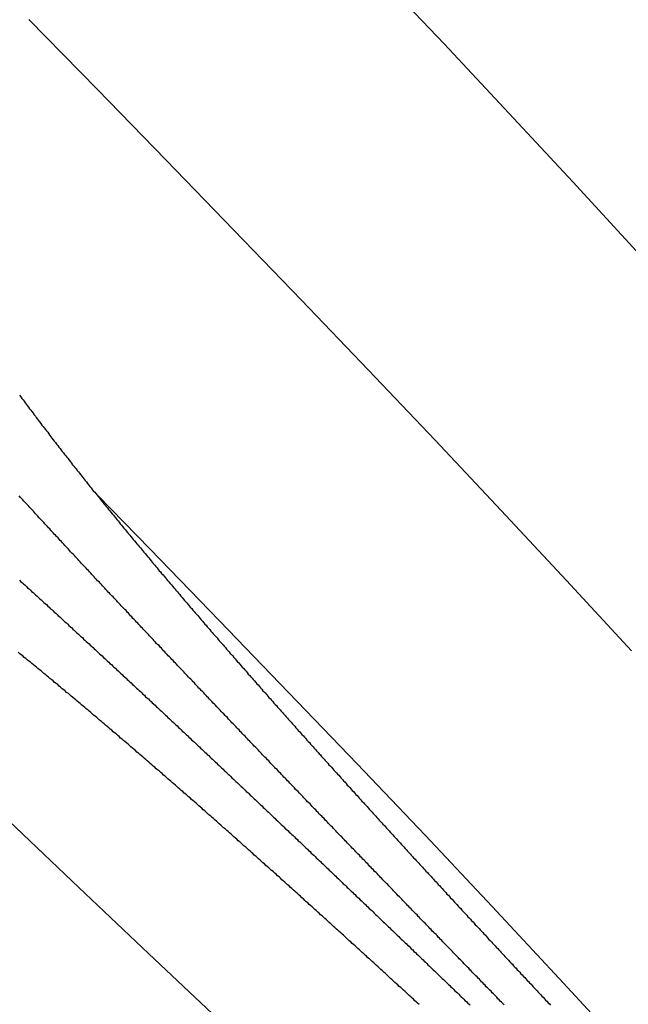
# Model space of a CAD drawing. Extents: x 2 to 87, y -108 to 11.
# Tile 45 of 210: x 22.424 to 22.636, y -78.601 to -78.258. Entities that reach past the tile are written whole.
import ezdxf

# ---------------------------------------------------------------- set-up
doc = ezdxf.new("R2010")
doc.units = 0
doc.header["$MEASUREMENT"] = 0
doc.layers.add('12', color=7, linetype='CONTINUOUS')

msp = doc.modelspace()

# ---------------------------------------------------------------- linework, layer by layer
at = {"layer": '12', "color": 62, "linetype": 'Continuous'}
for p, q in [((22.5721, -78.2665), (22.5493, -78.2425)), ((22.4513, -78.2824), (22.4274, -78.258)), ((22.5947, -78.2906), (22.5721, -78.2665)), ((22.4752, -78.3069), (22.4513, -78.2824)), ((22.617, -78.3146), (22.5947, -78.2906)), ((22.4989, -78.3314), (22.4752, -78.3069)), ((22.6392, -78.3387), (22.617, -78.3146)), ((22.5224, -78.3558), (22.4989, -78.3314)), ((22.5458, -78.3803), (22.5224, -78.3558)), ((22.569, -78.4047), (22.5458, -78.3803)), ((22.592, -78.4292), (22.569, -78.4047)), ((22.4697, -78.4427), (22.4515, -78.424)), ((22.6148, -78.4536), (22.592, -78.4292)), ((22.4939, -78.4676), (22.4697, -78.4427)), ((22.6374, -78.4781), (22.6148, -78.4536)), ((22.5179, -78.4926), (22.4939, -78.4676)), ((22.5418, -78.5175), (22.5179, -78.4926)), ((22.5655, -78.5424), (22.5418, -78.5175)), ((22.4205, -78.5374), (22.4448, -78.5606)), ((22.5889, -78.5673), (22.5655, -78.5424)), ((22.4448, -78.5606), (22.4691, -78.5836)), ((22.6122, -78.5923), (22.5889, -78.5673)), ((22.4691, -78.5836), (22.4934, -78.6065)), ((22.6352, -78.6172), (22.6122, -78.5923))]:
    msp.add_line(p, q, dxfattribs=at)
for points in [[(22.4242, -78.389), (22.4246, -78.3895), (22.425, -78.3901), (22.4254, -78.3906), (22.4258, -78.3911), (22.4262, -78.3916), (22.4265, -78.3921), (22.4269, -78.3926), (22.4273, -78.3932), (22.4277, -78.3937), (22.4281, -78.3942), (22.4285, -78.3947), (22.4289, -78.3952), (22.4293, -78.3958), (22.4297, -78.3963), (22.43, -78.3968), (22.4304, -78.3973), (22.4308, -78.3978), (22.4312, -78.3983), (22.4316, -78.3989), (22.432, -78.3994), (22.4324, -78.3999), (22.4328, -78.4004), (22.4332, -78.4009), (22.4336, -78.4014), (22.434, -78.4019), (22.4344, -78.4025), (22.4348, -78.403), (22.4351, -78.4035), (22.4355, -78.404), (22.4359, -78.4045), (22.4363, -78.405), (22.4367, -78.4055), (22.4371, -78.406), (22.4375, -78.4065), (22.4379, -78.4071), (22.4383, -78.4076), (22.4387, -78.4081), (22.4391, -78.4086), (22.4395, -78.4091), (22.4399, -78.4096), (22.4403, -78.4101), (22.4407, -78.4106), (22.4411, -78.4111), (22.4415, -78.4116), (22.4419, -78.4122), (22.4423, -78.4127), (22.4427, -78.4132), (22.4431, -78.4137), (22.4435, -78.4142), (22.4439, -78.4147), (22.4443, -78.4152), (22.4447, -78.4157), (22.4451, -78.4162), (22.4455, -78.4167), (22.4459, -78.4172), (22.4463, -78.4177), (22.4467, -78.4182), (22.4471, -78.4187), (22.4475, -78.4192), (22.4479, -78.4198), (22.4483, -78.4203), (22.4487, -78.4208), (22.4491, -78.4213), (22.4495, -78.4218), (22.4499, -78.4223), (22.4504, -78.4228), (22.4508, -78.4233), (22.4512, -78.4238), (22.4516, -78.4243), (22.452, -78.4248), (22.4524, -78.4253), (22.4528, -78.4258), (22.4532, -78.4263), (22.4536, -78.4268), (22.454, -78.4273), (22.4544, -78.4278), (22.4548, -78.4283), (22.4552, -78.4288), (22.4556, -78.4293), (22.456, -78.4298), (22.4565, -78.4303)], [(22.449, -78.451), (22.4486, -78.4506), (22.4482, -78.4501), (22.4478, -78.4497), (22.4474, -78.4493), (22.4469, -78.4488), (22.4465, -78.4484), (22.4461, -78.448), (22.4457, -78.4475), (22.4453, -78.4471), (22.4449, -78.4466), (22.4445, -78.4462), (22.4441, -78.4458), (22.4437, -78.4453), (22.4433, -78.4449), (22.4429, -78.4444), (22.4424, -78.444), (22.442, -78.4436), (22.4416, -78.4431), (22.4412, -78.4427), (22.4408, -78.4422), (22.4404, -78.4418), (22.44, -78.4414), (22.4396, -78.4409), (22.4392, -78.4405), (22.4388, -78.44), (22.4384, -78.4396), (22.438, -78.4392), (22.4376, -78.4387), (22.4371, -78.4383), (22.4367, -78.4378), (22.4363, -78.4374), (22.4359, -78.437), (22.4355, -78.4365), (22.4351, -78.4361), (22.4347, -78.4356), (22.4343, -78.4352), (22.4339, -78.4348), (22.4335, -78.4343), (22.4331, -78.4339), (22.4327, -78.4334), (22.4323, -78.433), (22.4318, -78.4325), (22.4314, -78.4321), (22.431, -78.4317), (22.4306, -78.4312), (22.4302, -78.4308), (22.4298, -78.4303), (22.4294, -78.4299), (22.429, -78.4294), (22.4286, -78.429), (22.4282, -78.4286), (22.4278, -78.4281), (22.4274, -78.4277), (22.427, -78.4272), (22.4266, -78.4268), (22.4262, -78.4264), (22.4257, -78.4259), (22.4253, -78.4255), (22.4249, -78.425), (22.4245, -78.4246), (22.4241, -78.4241)], [(22.4565, -78.4303), (22.4569, -78.4308), (22.4573, -78.4313), (22.4577, -78.4318), (22.4581, -78.4323), (22.4585, -78.4328), (22.4589, -78.4333), (22.4593, -78.4338), (22.4597, -78.4343), (22.4601, -78.4348), (22.4605, -78.4353), (22.461, -78.4358), (22.4614, -78.4363), (22.4618, -78.4368), (22.4622, -78.4373), (22.4626, -78.4378), (22.463, -78.4383), (22.4634, -78.4388), (22.4638, -78.4393), (22.4642, -78.4398), (22.4647, -78.4403), (22.4651, -78.4408), (22.4655, -78.4413), (22.4659, -78.4417), (22.4663, -78.4422), (22.4667, -78.4427), (22.4671, -78.4432), (22.4675, -78.4437), (22.468, -78.4442), (22.4684, -78.4447), (22.4688, -78.4452), (22.4692, -78.4457), (22.4696, -78.4462), (22.47, -78.4467), (22.4704, -78.4472), (22.4708, -78.4477), (22.4713, -78.4482), (22.4717, -78.4487), (22.4721, -78.4492), (22.4725, -78.4497), (22.4729, -78.4502), (22.4733, -78.4506), (22.4737, -78.4511), (22.4742, -78.4516), (22.4746, -78.4521), (22.475, -78.4526), (22.4754, -78.4531), (22.4758, -78.4536), (22.4762, -78.4541), (22.4767, -78.4546), (22.4771, -78.4551), (22.4775, -78.4556), (22.4779, -78.4561), (22.4783, -78.4565), (22.4787, -78.457), (22.4792, -78.4575), (22.4796, -78.458), (22.48, -78.4585), (22.4804, -78.459), (22.4808, -78.4595), (22.4812, -78.46), (22.4817, -78.4605), (22.4821, -78.461), (22.4825, -78.4614), (22.4829, -78.4619), (22.4833, -78.4624), (22.4837, -78.4629), (22.4842, -78.4634), (22.4846, -78.4639), (22.485, -78.4644), (22.4854, -78.4649), (22.4858, -78.4653), (22.4863, -78.4658), (22.4867, -78.4663), (22.4871, -78.4668), (22.4875, -78.4673), (22.4879, -78.4678), (22.4884, -78.4683), (22.4888, -78.4688), (22.4892, -78.4692), (22.4896, -78.4697), (22.49, -78.4702), (22.4905, -78.4707), (22.4909, -78.4712), (22.4913, -78.4717), (22.4917, -78.4722), (22.4921, -78.4726), (22.4926, -78.4731), (22.493, -78.4736), (22.4934, -78.4741), (22.4938, -78.4746), (22.4942, -78.4751), (22.4947, -78.4756), (22.4951, -78.476), (22.4955, -78.4765), (22.4959, -78.477), (22.4963, -78.4775), (22.4968, -78.478), (22.4972, -78.4785), (22.4976, -78.479), (22.498, -78.4794)], [(22.4242, -78.4535), (22.4247, -78.454), (22.4252, -78.4544), (22.4256, -78.4548), (22.4261, -78.4552), (22.4266, -78.4557), (22.427, -78.4561), (22.4275, -78.4565), (22.428, -78.4569), (22.4284, -78.4574), (22.4289, -78.4578), (22.4294, -78.4582), (22.4298, -78.4586), (22.4303, -78.4591), (22.4308, -78.4595), (22.4312, -78.4599), (22.4317, -78.4603), (22.4322, -78.4608), (22.4326, -78.4612), (22.4331, -78.4616), (22.4336, -78.462), (22.434, -78.4625), (22.4345, -78.4629), (22.4349, -78.4633), (22.4354, -78.4637), (22.4359, -78.4642), (22.4363, -78.4646), (22.4368, -78.465), (22.4373, -78.4654), (22.4377, -78.4659), (22.4382, -78.4663), (22.4387, -78.4667), (22.4391, -78.4671), (22.4396, -78.4676), (22.44, -78.468), (22.4405, -78.4684), (22.441, -78.4688), (22.4414, -78.4693), (22.4419, -78.4697), (22.4424, -78.4701), (22.4428, -78.4706), (22.4433, -78.471), (22.4437, -78.4714), (22.4442, -78.4718), (22.4447, -78.4723), (22.4451, -78.4727), (22.4456, -78.4731), (22.4461, -78.4735), (22.4465, -78.474), (22.447, -78.4744), (22.4474, -78.4748), (22.4479, -78.4752), (22.4484, -78.4757), (22.4488, -78.4761), (22.4493, -78.4765), (22.4498, -78.477), (22.4502, -78.4774), (22.4507, -78.4778), (22.4511, -78.4782), (22.4516, -78.4787), (22.4521, -78.4791), (22.4525, -78.4795), (22.453, -78.4799), (22.4534, -78.4804), (22.4539, -78.4808), (22.4544, -78.4812), (22.4548, -78.4817), (22.4553, -78.4821), (22.4557, -78.4825), (22.4562, -78.4829), (22.4567, -78.4834), (22.4571, -78.4838), (22.4576, -78.4842), (22.458, -78.4846), (22.4585, -78.4851), (22.459, -78.4855), (22.4594, -78.4859), (22.4599, -78.4864), (22.4603, -78.4868), (22.4608, -78.4872)], [(22.49, -78.4945), (22.4896, -78.4941), (22.4892, -78.4937), (22.4888, -78.4932), (22.4884, -78.4928), (22.488, -78.4924), (22.4875, -78.4919), (22.4871, -78.4915), (22.4867, -78.4911), (22.4863, -78.4906), (22.4859, -78.4902), (22.4855, -78.4898), (22.4851, -78.4893), (22.4847, -78.4889), (22.4843, -78.4885), (22.4839, -78.488), (22.4834, -78.4876), (22.483, -78.4872), (22.4826, -78.4867), (22.4822, -78.4863), (22.4818, -78.4859), (22.4814, -78.4854), (22.481, -78.485), (22.4806, -78.4846), (22.4802, -78.4841), (22.4797, -78.4837), (22.4793, -78.4833), (22.4789, -78.4828), (22.4785, -78.4824), (22.4781, -78.482), (22.4777, -78.4815), (22.4773, -78.4811), (22.4769, -78.4807), (22.4765, -78.4802), (22.476, -78.4798), (22.4756, -78.4794), (22.4752, -78.4789), (22.4748, -78.4785), (22.4744, -78.4781), (22.474, -78.4776), (22.4736, -78.4772), (22.4732, -78.4768), (22.4728, -78.4763), (22.4723, -78.4759), (22.4719, -78.4755), (22.4715, -78.475), (22.4711, -78.4746), (22.4707, -78.4742), (22.4703, -78.4737), (22.4699, -78.4733), (22.4695, -78.4729), (22.4691, -78.4724), (22.4687, -78.472), (22.4682, -78.4715), (22.4678, -78.4711), (22.4674, -78.4707), (22.467, -78.4702), (22.4666, -78.4698), (22.4662, -78.4694), (22.4658, -78.4689), (22.4654, -78.4685), (22.465, -78.4681), (22.4646, -78.4676), (22.4641, -78.4672), (22.4637, -78.4668), (22.4633, -78.4663), (22.4629, -78.4659), (22.4625, -78.4654), (22.4621, -78.465), (22.4617, -78.4646), (22.4613, -78.4641), (22.4609, -78.4637), (22.4605, -78.4633), (22.46, -78.4628), (22.4596, -78.4624), (22.4592, -78.462), (22.4588, -78.4615), (22.4584, -78.4611), (22.458, -78.4606), (22.4576, -78.4602), (22.4572, -78.4598), (22.4568, -78.4593), (22.4564, -78.4589), (22.4559, -78.4585), (22.4555, -78.458), (22.4551, -78.4576), (22.4547, -78.4572), (22.4543, -78.4567), (22.4539, -78.4563), (22.4535, -78.4558), (22.4531, -78.4554), (22.4527, -78.455), (22.4523, -78.4545), (22.4519, -78.4541), (22.4514, -78.4537), (22.451, -78.4532), (22.4506, -78.4528), (22.4502, -78.4523), (22.4498, -78.4519), (22.4494, -78.4515), (22.449, -78.451)], [(22.4734, -78.5205), (22.4728, -78.52), (22.4723, -78.5196), (22.4718, -78.5192), (22.4713, -78.5187), (22.4708, -78.5183), (22.4703, -78.5178), (22.4697, -78.5174), (22.4692, -78.5169), (22.4687, -78.5165), (22.4682, -78.516), (22.4677, -78.5156), (22.4672, -78.5151), (22.4667, -78.5147), (22.4661, -78.5142), (22.4656, -78.5138), (22.4651, -78.5134), (22.4646, -78.5129), (22.4641, -78.5125), (22.4636, -78.512), (22.463, -78.5116), (22.4625, -78.5111), (22.462, -78.5107), (22.4615, -78.5102), (22.461, -78.5098), (22.4604, -78.5094), (22.4599, -78.5089), (22.4594, -78.5085), (22.4589, -78.508), (22.4584, -78.5076), (22.4579, -78.5071), (22.4573, -78.5067), (22.4568, -78.5063), (22.4563, -78.5058), (22.4558, -78.5054), (22.4553, -78.5049), (22.4547, -78.5045), (22.4542, -78.504), (22.4537, -78.5036), (22.4532, -78.5032), (22.4527, -78.5027), (22.4521, -78.5023), (22.4516, -78.5018), (22.4511, -78.5014), (22.4506, -78.5009), (22.45, -78.5005), (22.4495, -78.5001), (22.449, -78.4996), (22.4485, -78.4992), (22.448, -78.4987), (22.4474, -78.4983), (22.4469, -78.4979), (22.4464, -78.4974), (22.4459, -78.497), (22.4453, -78.4965), (22.4448, -78.4961), (22.4443, -78.4957), (22.4438, -78.4952), (22.4433, -78.4948), (22.4427, -78.4943), (22.4422, -78.4939), (22.4417, -78.4935), (22.4412, -78.493), (22.4406, -78.4926), (22.4401, -78.4921), (22.4396, -78.4917), (22.4391, -78.4913), (22.4385, -78.4908), (22.438, -78.4904), (22.4375, -78.4899), (22.4369, -78.4895), (22.4364, -78.4891), (22.4359, -78.4886), (22.4354, -78.4882), (22.4348, -78.4878), (22.4343, -78.4873), (22.4338, -78.4869), (22.4333, -78.4865), (22.4327, -78.486), (22.4322, -78.4856), (22.4317, -78.4851), (22.4311, -78.4847), (22.4306, -78.4843), (22.4301, -78.4838), (22.4296, -78.4834), (22.429, -78.483), (22.4285, -78.4825), (22.428, -78.4821), (22.4274, -78.4817), (22.4269, -78.4812), (22.4264, -78.4808), (22.4258, -78.4804), (22.4253, -78.4799), (22.4248, -78.4795), (22.4243, -78.4791), (22.4237, -78.4786)], [(22.498, -78.4794), (22.4985, -78.4799), (22.4989, -78.4804), (22.4993, -78.4809), (22.4997, -78.4814), (22.5001, -78.4819), (22.5006, -78.4823), (22.501, -78.4828), (22.5014, -78.4833), (22.5018, -78.4838), (22.5023, -78.4843), (22.5027, -78.4847), (22.5031, -78.4852), (22.5035, -78.4857), (22.5039, -78.4862), (22.5044, -78.4867), (22.5048, -78.4872), (22.5052, -78.4876), (22.5056, -78.4881), (22.5061, -78.4886), (22.5065, -78.4891), (22.5069, -78.4896), (22.5073, -78.49), (22.5078, -78.4905), (22.5082, -78.491), (22.5086, -78.4915), (22.509, -78.492), (22.5095, -78.4925), (22.5099, -78.4929), (22.5103, -78.4934), (22.5107, -78.4939), (22.5111, -78.4944), (22.5116, -78.4949), (22.512, -78.4953), (22.5124, -78.4958), (22.5128, -78.4963), (22.5133, -78.4968), (22.5137, -78.4972), (22.5141, -78.4977), (22.5145, -78.4982), (22.515, -78.4987), (22.5154, -78.4992), (22.5158, -78.4996), (22.5162, -78.5001), (22.5167, -78.5006), (22.5171, -78.5011), (22.5175, -78.5016), (22.5179, -78.502), (22.5184, -78.5025), (22.5188, -78.503), (22.5192, -78.5035), (22.5196, -78.5039), (22.5201, -78.5044), (22.5205, -78.5049), (22.5209, -78.5054), (22.5213, -78.5059), (22.5218, -78.5063), (22.5222, -78.5068), (22.5226, -78.5073), (22.5231, -78.5078), (22.5235, -78.5082), (22.5239, -78.5087), (22.5243, -78.5092), (22.5248, -78.5097), (22.5252, -78.5101), (22.5256, -78.5106), (22.526, -78.5111), (22.5265, -78.5116), (22.5269, -78.5121), (22.5273, -78.5125), (22.5277, -78.513), (22.5282, -78.5135), (22.5286, -78.514), (22.529, -78.5144), (22.5294, -78.5149), (22.5299, -78.5154), (22.5303, -78.5159), (22.5307, -78.5163), (22.5312, -78.5168), (22.5316, -78.5173), (22.532, -78.5178), (22.5324, -78.5182), (22.5329, -78.5187), (22.5333, -78.5192), (22.5337, -78.5197), (22.5341, -78.5201), (22.5346, -78.5206), (22.535, -78.5211), (22.5354, -78.5215), (22.5359, -78.522), (22.5363, -78.5225), (22.5367, -78.523), (22.5371, -78.5234), (22.5376, -78.5239), (22.538, -78.5244), (22.5384, -78.5249), (22.5388, -78.5253), (22.5393, -78.5258), (22.5397, -78.5263), (22.5401, -78.5268), (22.5406, -78.5272)], [(22.4608, -78.4872), (22.4613, -78.4876), (22.4617, -78.4881), (22.4622, -78.4885), (22.4626, -78.4889), (22.4631, -78.4893), (22.4636, -78.4898), (22.464, -78.4902), (22.4645, -78.4906), (22.4649, -78.4911), (22.4654, -78.4915), (22.4659, -78.4919), (22.4663, -78.4923), (22.4668, -78.4928), (22.4672, -78.4932), (22.4677, -78.4936), (22.4681, -78.4941), (22.4686, -78.4945), (22.4691, -78.4949), (22.4695, -78.4953), (22.47, -78.4958), (22.4704, -78.4962), (22.4709, -78.4966), (22.4714, -78.4971), (22.4718, -78.4975), (22.4723, -78.4979), (22.4727, -78.4983), (22.4732, -78.4988), (22.4736, -78.4992), (22.4741, -78.4996), (22.4746, -78.5001), (22.475, -78.5005), (22.4755, -78.5009), (22.4759, -78.5013), (22.4764, -78.5018), (22.4768, -78.5022), (22.4773, -78.5026), (22.4778, -78.5031), (22.4782, -78.5035), (22.4787, -78.5039), (22.4791, -78.5043), (22.4796, -78.5048), (22.48, -78.5052), (22.4805, -78.5056), (22.4809, -78.5061), (22.4814, -78.5065), (22.4819, -78.5069), (22.4823, -78.5073), (22.4828, -78.5078), (22.4832, -78.5082), (22.4837, -78.5086), (22.4841, -78.5091), (22.4846, -78.5095), (22.4851, -78.5099), (22.4855, -78.5103), (22.486, -78.5108), (22.4864, -78.5112), (22.4869, -78.5116), (22.4873, -78.5121), (22.4878, -78.5125), (22.4882, -78.5129), (22.4887, -78.5134), (22.4892, -78.5138), (22.4896, -78.5142), (22.4901, -78.5146), (22.4905, -78.5151), (22.491, -78.5155), (22.4914, -78.5159), (22.4919, -78.5164), (22.4923, -78.5168), (22.4928, -78.5172), (22.4932, -78.5176), (22.4937, -78.5181), (22.4942, -78.5185), (22.4946, -78.5189), (22.4951, -78.5194), (22.4955, -78.5198), (22.496, -78.5202), (22.4964, -78.5206), (22.4969, -78.5211), (22.4973, -78.5215), (22.4978, -78.5219), (22.4982, -78.5224), (22.4987, -78.5228), (22.4991, -78.5232), (22.4996, -78.5237), (22.5001, -78.5241), (22.5005, -78.5245), (22.501, -78.5249), (22.5014, -78.5254), (22.5019, -78.5258), (22.5023, -78.5262), (22.5028, -78.5267), (22.5032, -78.5271), (22.5037, -78.5275), (22.5041, -78.5279), (22.5046, -78.5284), (22.505, -78.5288), (22.5055, -78.5292), (22.5059, -78.5297), (22.5064, -78.5301)], [(22.5311, -78.5375), (22.5307, -78.5371), (22.5303, -78.5366), (22.5299, -78.5362), (22.5295, -78.5358), (22.5291, -78.5354), (22.5286, -78.5349), (22.5282, -78.5345), (22.5278, -78.5341), (22.5274, -78.5336), (22.527, -78.5332), (22.5266, -78.5328), (22.5262, -78.5324), (22.5258, -78.5319), (22.5254, -78.5315), (22.525, -78.5311), (22.5245, -78.5307), (22.5241, -78.5302), (22.5237, -78.5298), (22.5233, -78.5294), (22.5229, -78.5289), (22.5225, -78.5285), (22.5221, -78.5281), (22.5217, -78.5277), (22.5213, -78.5272), (22.5208, -78.5268), (22.5204, -78.5264), (22.52, -78.5259), (22.5196, -78.5255), (22.5192, -78.5251), (22.5188, -78.5247), (22.5184, -78.5242), (22.518, -78.5238), (22.5176, -78.5234), (22.5171, -78.5229), (22.5167, -78.5225), (22.5163, -78.5221), (22.5159, -78.5217), (22.5155, -78.5212), (22.5151, -78.5208), (22.5147, -78.5204), (22.5143, -78.5199), (22.5139, -78.5195), (22.5134, -78.5191), (22.513, -78.5187), (22.5126, -78.5182), (22.5122, -78.5178), (22.5118, -78.5174), (22.5114, -78.5169), (22.511, -78.5165), (22.5106, -78.5161), (22.5102, -78.5156), (22.5097, -78.5152), (22.5093, -78.5148), (22.5089, -78.5144), (22.5085, -78.5139), (22.5081, -78.5135), (22.5077, -78.5131), (22.5073, -78.5126), (22.5069, -78.5122), (22.5065, -78.5118), (22.506, -78.5113), (22.5056, -78.5109), (22.5052, -78.5105), (22.5048, -78.5101), (22.5044, -78.5096), (22.504, -78.5092), (22.5036, -78.5088), (22.5032, -78.5083), (22.5028, -78.5079), (22.5023, -78.5075), (22.5019, -78.507), (22.5015, -78.5066), (22.5011, -78.5062), (22.5007, -78.5057), (22.5003, -78.5053), (22.4999, -78.5049), (22.4995, -78.5045), (22.4991, -78.504), (22.4986, -78.5036), (22.4982, -78.5032), (22.4978, -78.5027), (22.4974, -78.5023), (22.497, -78.5019), (22.4966, -78.5014), (22.4962, -78.501), (22.4958, -78.5006), (22.4954, -78.5001), (22.4949, -78.4997), (22.4945, -78.4993), (22.4941, -78.4988), (22.4937, -78.4984), (22.4933, -78.498), (22.4929, -78.4976), (22.4925, -78.4971), (22.4921, -78.4967), (22.4917, -78.4963), (22.4912, -78.4958), (22.4908, -78.4954), (22.4904, -78.495), (22.49, -78.4945)], [(22.5241, -78.5656), (22.5236, -78.5651), (22.5231, -78.5646), (22.5226, -78.5642), (22.5221, -78.5637), (22.5216, -78.5633), (22.5211, -78.5628), (22.5206, -78.5624), (22.5201, -78.5619), (22.5196, -78.5615), (22.5191, -78.561), (22.5186, -78.5606), (22.5181, -78.5601), (22.5176, -78.5597), (22.5171, -78.5592), (22.5166, -78.5588), (22.5161, -78.5583), (22.5156, -78.5579), (22.5151, -78.5574), (22.5146, -78.5569), (22.5141, -78.5565), (22.5136, -78.556), (22.5131, -78.5556), (22.5126, -78.5551), (22.512, -78.5547), (22.5115, -78.5542), (22.511, -78.5538), (22.5105, -78.5533), (22.51, -78.5529), (22.5095, -78.5524), (22.509, -78.552), (22.5085, -78.5515), (22.508, -78.5511), (22.5075, -78.5506), (22.507, -78.5502), (22.5065, -78.5497), (22.506, -78.5493), (22.5055, -78.5488), (22.505, -78.5484), (22.5045, -78.5479), (22.504, -78.5475), (22.5035, -78.547), (22.503, -78.5466), (22.5024, -78.5461), (22.5019, -78.5456), (22.5014, -78.5452), (22.5009, -78.5447), (22.5004, -78.5443), (22.4999, -78.5438), (22.4994, -78.5434), (22.4989, -78.5429), (22.4984, -78.5425), (22.4979, -78.542), (22.4974, -78.5416), (22.4969, -78.5411), (22.4964, -78.5407), (22.4958, -78.5402), (22.4953, -78.5398), (22.4948, -78.5393), (22.4943, -78.5389), (22.4938, -78.5384), (22.4933, -78.538), (22.4928, -78.5375), (22.4923, -78.5371), (22.4918, -78.5366), (22.4913, -78.5362), (22.4908, -78.5357), (22.4902, -78.5353), (22.4897, -78.5348), (22.4892, -78.5344), (22.4887, -78.5339), (22.4882, -78.5335), (22.4877, -78.533), (22.4872, -78.5326), (22.4867, -78.5321), (22.4862, -78.5317), (22.4857, -78.5312), (22.4851, -78.5308), (22.4846, -78.5303), (22.4841, -78.5299), (22.4836, -78.5294), (22.4831, -78.529), (22.4826, -78.5286), (22.4821, -78.5281), (22.4816, -78.5277), (22.4811, -78.5272), (22.4805, -78.5268), (22.48, -78.5263), (22.4795, -78.5259), (22.479, -78.5254), (22.4785, -78.525), (22.478, -78.5245), (22.4775, -78.5241), (22.4769, -78.5236), (22.4764, -78.5232), (22.4759, -78.5227), (22.4754, -78.5223), (22.4749, -78.5218), (22.4744, -78.5214), (22.4739, -78.5209), (22.4734, -78.5205)], [(22.5406, -78.5272), (22.541, -78.5277), (22.5414, -78.5282), (22.5418, -78.5286), (22.5423, -78.5291), (22.5427, -78.5296), (22.5431, -78.5301), (22.5435, -78.5305), (22.544, -78.531), (22.5444, -78.5315), (22.5448, -78.5319), (22.5453, -78.5324), (22.5457, -78.5329), (22.5461, -78.5334), (22.5465, -78.5338), (22.547, -78.5343), (22.5474, -78.5348), (22.5478, -78.5352), (22.5483, -78.5357), (22.5487, -78.5362), (22.5491, -78.5367), (22.5495, -78.5371), (22.55, -78.5376), (22.5504, -78.5381), (22.5508, -78.5385), (22.5513, -78.539), (22.5517, -78.5395), (22.5521, -78.5399), (22.5525, -78.5404), (22.553, -78.5409), (22.5534, -78.5414), (22.5538, -78.5418), (22.5543, -78.5423), (22.5547, -78.5428), (22.5551, -78.5432), (22.5555, -78.5437), (22.556, -78.5442), (22.5564, -78.5446), (22.5568, -78.5451), (22.5573, -78.5456), (22.5577, -78.5461), (22.5581, -78.5465), (22.5585, -78.547), (22.559, -78.5475), (22.5594, -78.5479), (22.5598, -78.5484), (22.5603, -78.5489), (22.5607, -78.5493), (22.5611, -78.5498), (22.5615, -78.5503), (22.562, -78.5507), (22.5624, -78.5512), (22.5628, -78.5517), (22.5633, -78.5521), (22.5637, -78.5526), (22.5641, -78.5531), (22.5646, -78.5535), (22.565, -78.554), (22.5654, -78.5545), (22.5658, -78.5549), (22.5663, -78.5554), (22.5667, -78.5559), (22.5671, -78.5563), (22.5676, -78.5568), (22.568, -78.5573), (22.5684, -78.5577), (22.5688, -78.5582), (22.5693, -78.5587), (22.5697, -78.5591), (22.5701, -78.5596), (22.5706, -78.5601), (22.571, -78.5605), (22.5714, -78.561), (22.5719, -78.5615), (22.5723, -78.5619), (22.5727, -78.5624), (22.5731, -78.5629), (22.5736, -78.5633), (22.574, -78.5638), (22.5744, -78.5643), (22.5749, -78.5647), (22.5753, -78.5652), (22.5757, -78.5657), (22.5761, -78.5661), (22.5766, -78.5666), (22.577, -78.5671), (22.5774, -78.5675), (22.5779, -78.568), (22.5783, -78.5685), (22.5787, -78.5689), (22.5792, -78.5694), (22.5796, -78.5698), (22.58, -78.5703), (22.5804, -78.5708), (22.5809, -78.5712), (22.5813, -78.5717), (22.5817, -78.5722), (22.5822, -78.5726), (22.5826, -78.5731), (22.583, -78.5736), (22.5834, -78.574)], [(22.5064, -78.5301), (22.5069, -78.5305), (22.5073, -78.531), (22.5078, -78.5314), (22.5082, -78.5318), (22.5087, -78.5322), (22.5091, -78.5327), (22.5096, -78.5331), (22.51, -78.5335), (22.5105, -78.534), (22.5109, -78.5344), (22.5114, -78.5348), (22.5118, -78.5352), (22.5123, -78.5357), (22.5127, -78.5361), (22.5132, -78.5365), (22.5136, -78.537), (22.5141, -78.5374), (22.5145, -78.5378), (22.515, -78.5383), (22.5154, -78.5387), (22.5159, -78.5391), (22.5163, -78.5395), (22.5168, -78.54), (22.5172, -78.5404), (22.5177, -78.5408), (22.5181, -78.5413), (22.5186, -78.5417), (22.5191, -78.5421), (22.5195, -78.5425), (22.52, -78.543), (22.5204, -78.5434), (22.5209, -78.5438), (22.5213, -78.5443), (22.5218, -78.5447), (22.5222, -78.5451), (22.5227, -78.5455), (22.5231, -78.546), (22.5236, -78.5464), (22.524, -78.5468), (22.5245, -78.5473), (22.5249, -78.5477), (22.5254, -78.5481), (22.5258, -78.5486), (22.5263, -78.549), (22.5267, -78.5494), (22.5272, -78.5498), (22.5276, -78.5503), (22.5281, -78.5507), (22.5285, -78.5511), (22.529, -78.5516), (22.5294, -78.552), (22.5299, -78.5524), (22.5303, -78.5528), (22.5308, -78.5533), (22.5312, -78.5537), (22.5317, -78.5541), (22.5321, -78.5546), (22.5326, -78.555), (22.533, -78.5554), (22.5335, -78.5559), (22.5339, -78.5563), (22.5344, -78.5567), (22.5348, -78.5571), (22.5353, -78.5576), (22.5357, -78.558), (22.5361, -78.5584), (22.5366, -78.5589), (22.537, -78.5593), (22.5375, -78.5597), (22.5379, -78.5601), (22.5384, -78.5606), (22.5388, -78.561), (22.5393, -78.5614), (22.5397, -78.5619), (22.5402, -78.5623), (22.5406, -78.5627), (22.5411, -78.5631), (22.5415, -78.5636), (22.542, -78.564), (22.5424, -78.5644), (22.5429, -78.5649), (22.5433, -78.5653), (22.5438, -78.5657), (22.5442, -78.5661), (22.5447, -78.5666), (22.5451, -78.567), (22.5456, -78.5674), (22.546, -78.5679), (22.5465, -78.5683), (22.5469, -78.5687), (22.5474, -78.5691), (22.5478, -78.5696), (22.5482, -78.57), (22.5487, -78.5704), (22.5491, -78.5709), (22.5496, -78.5713), (22.55, -78.5717), (22.5505, -78.5722), (22.5509, -78.5726), (22.5514, -78.573)], [(22.5721, -78.58), (22.5717, -78.5796), (22.5713, -78.5791), (22.5709, -78.5787), (22.5705, -78.5783), (22.5701, -78.5779), (22.5697, -78.5774), (22.5693, -78.577), (22.5688, -78.5766), (22.5684, -78.5762), (22.568, -78.5758), (22.5676, -78.5753), (22.5672, -78.5749), (22.5668, -78.5745), (22.5664, -78.5741), (22.566, -78.5736), (22.5656, -78.5732), (22.5652, -78.5728), (22.5647, -78.5724), (22.5643, -78.5719), (22.5639, -78.5715), (22.5635, -78.5711), (22.5631, -78.5707), (22.5627, -78.5702), (22.5623, -78.5698), (22.5619, -78.5694), (22.5615, -78.569), (22.5611, -78.5686), (22.5607, -78.5681), (22.5602, -78.5677), (22.5598, -78.5673), (22.5594, -78.5669), (22.559, -78.5664), (22.5586, -78.566), (22.5582, -78.5656), (22.5578, -78.5652), (22.5574, -78.5647), (22.557, -78.5643), (22.5566, -78.5639), (22.5561, -78.5635), (22.5557, -78.563), (22.5553, -78.5626), (22.5549, -78.5622), (22.5545, -78.5618), (22.5541, -78.5613), (22.5537, -78.5609), (22.5533, -78.5605), (22.5529, -78.5601), (22.5525, -78.5596), (22.552, -78.5592), (22.5516, -78.5588), (22.5512, -78.5584), (22.5508, -78.5579), (22.5504, -78.5575), (22.55, -78.5571), (22.5496, -78.5567), (22.5492, -78.5562), (22.5488, -78.5558), (22.5484, -78.5554), (22.5479, -78.555), (22.5475, -78.5545), (22.5471, -78.5541), (22.5467, -78.5537), (22.5463, -78.5533), (22.5459, -78.5528), (22.5455, -78.5524), (22.5451, -78.552), (22.5447, -78.5516), (22.5443, -78.5511), (22.5438, -78.5507), (22.5434, -78.5503), (22.543, -78.5499), (22.5426, -78.5494), (22.5422, -78.549), (22.5418, -78.5486), (22.5414, -78.5482), (22.541, -78.5477), (22.5406, -78.5473), (22.5401, -78.5469), (22.5397, -78.5465), (22.5393, -78.546), (22.5389, -78.5456), (22.5385, -78.5452), (22.5381, -78.5447), (22.5377, -78.5443), (22.5373, -78.5439), (22.5369, -78.5435), (22.5365, -78.543), (22.536, -78.5426), (22.5356, -78.5422), (22.5352, -78.5418), (22.5348, -78.5413), (22.5344, -78.5409), (22.534, -78.5405), (22.5336, -78.5401), (22.5332, -78.5396), (22.5328, -78.5392), (22.5323, -78.5388), (22.5319, -78.5383), (22.5315, -78.5379), (22.5311, -78.5375)], [(22.5634, -78.6014), (22.5629, -78.601), (22.5624, -78.6005), (22.5619, -78.6001), (22.5615, -78.5996), (22.561, -78.5992), (22.5605, -78.5987), (22.56, -78.5983), (22.5595, -78.5978), (22.559, -78.5973), (22.5585, -78.5969), (22.558, -78.5964), (22.5575, -78.596), (22.557, -78.5955), (22.5565, -78.5951), (22.556, -78.5946), (22.5555, -78.5942), (22.555, -78.5937), (22.5545, -78.5933), (22.554, -78.5928), (22.5535, -78.5923), (22.553, -78.5919), (22.5525, -78.5914), (22.552, -78.591), (22.5516, -78.5905), (22.5511, -78.5901), (22.5506, -78.5896), (22.5501, -78.5892), (22.5496, -78.5887), (22.5491, -78.5883), (22.5486, -78.5878), (22.5481, -78.5873), (22.5476, -78.5869), (22.5471, -78.5864), (22.5466, -78.586), (22.5461, -78.5855), (22.5456, -78.5851), (22.5451, -78.5846), (22.5446, -78.5842), (22.5441, -78.5837), (22.5436, -78.5833), (22.5431, -78.5828), (22.5426, -78.5823), (22.5421, -78.5819), (22.5416, -78.5814), (22.5411, -78.581), (22.5406, -78.5805), (22.5401, -78.5801), (22.5396, -78.5796), (22.5391, -78.5792), (22.5386, -78.5787), (22.5381, -78.5783), (22.5376, -78.5778), (22.5371, -78.5773), (22.5366, -78.5769), (22.5361, -78.5764), (22.5356, -78.576), (22.5351, -78.5755), (22.5346, -78.5751), (22.5341, -78.5746), (22.5336, -78.5742), (22.5331, -78.5737), (22.5326, -78.5733), (22.5321, -78.5728), (22.5316, -78.5724), (22.5311, -78.5719), (22.5306, -78.5714), (22.5301, -78.571), (22.5296, -78.5705), (22.5291, -78.5701), (22.5286, -78.5696), (22.5281, -78.5692), (22.5276, -78.5687), (22.5271, -78.5683), (22.5266, -78.5678), (22.5261, -78.5674), (22.5256, -78.5669), (22.5251, -78.5665), (22.5246, -78.566), (22.5241, -78.5656)], [(22.5514, -78.573), (22.5518, -78.5734), (22.5523, -78.5739), (22.5527, -78.5743), (22.5532, -78.5747), (22.5536, -78.5752), (22.5541, -78.5756), (22.5545, -78.576), (22.5549, -78.5764), (22.5554, -78.5769), (22.5558, -78.5773), (22.5563, -78.5777), (22.5567, -78.5782), (22.5572, -78.5786), (22.5576, -78.579), (22.5581, -78.5794), (22.5585, -78.5799), (22.559, -78.5803), (22.5594, -78.5807), (22.5599, -78.5811), (22.5603, -78.5816), (22.5607, -78.582), (22.5612, -78.5824), (22.5616, -78.5829), (22.5621, -78.5833), (22.5625, -78.5837), (22.563, -78.5841), (22.5634, -78.5846), (22.5639, -78.585), (22.5643, -78.5854), (22.5648, -78.5859), (22.5652, -78.5863), (22.5656, -78.5867), (22.5661, -78.5871), (22.5665, -78.5876), (22.567, -78.588), (22.5674, -78.5884), (22.5679, -78.5889), (22.5683, -78.5893), (22.5688, -78.5897), (22.5692, -78.5901), (22.5697, -78.5906), (22.5701, -78.591), (22.5705, -78.5914), (22.571, -78.5919), (22.5714, -78.5923), (22.5719, -78.5927), (22.5723, -78.5931), (22.5728, -78.5936), (22.5732, -78.594), (22.5737, -78.5944), (22.5741, -78.5948), (22.5745, -78.5953), (22.575, -78.5957), (22.5754, -78.5961), (22.5759, -78.5966), (22.5763, -78.597), (22.5768, -78.5974), (22.5772, -78.5978), (22.5776, -78.5983), (22.5781, -78.5987), (22.5785, -78.5991), (22.579, -78.5995), (22.5794, -78.6), (22.5799, -78.6004), (22.5803, -78.6008), (22.5808, -78.6013), (22.5812, -78.6017)], [(22.5834, -78.574), (22.5839, -78.5745), (22.5843, -78.5749), (22.5847, -78.5754), (22.5852, -78.5759), (22.5856, -78.5763), (22.586, -78.5768), (22.5865, -78.5773), (22.5869, -78.5777), (22.5873, -78.5782), (22.5877, -78.5787), (22.5882, -78.5791), (22.5886, -78.5796), (22.589, -78.58), (22.5895, -78.5805), (22.5899, -78.581), (22.5903, -78.5814), (22.5908, -78.5819), (22.5912, -78.5824), (22.5916, -78.5828), (22.592, -78.5833), (22.5925, -78.5837), (22.5929, -78.5842), (22.5933, -78.5847), (22.5938, -78.5851), (22.5942, -78.5856), (22.5946, -78.586), (22.595, -78.5865), (22.5955, -78.587), (22.5959, -78.5874), (22.5963, -78.5879), (22.5968, -78.5884), (22.5972, -78.5888), (22.5976, -78.5893), (22.5981, -78.5897), (22.5985, -78.5902), (22.5989, -78.5907), (22.5993, -78.5911), (22.5998, -78.5916), (22.6002, -78.592), (22.6006, -78.5925), (22.6011, -78.593), (22.6015, -78.5934), (22.6019, -78.5939), (22.6024, -78.5943), (22.6028, -78.5948), (22.6032, -78.5953), (22.6036, -78.5957), (22.6041, -78.5962), (22.6045, -78.5966), (22.6049, -78.5971), (22.6054, -78.5976), (22.6058, -78.598), (22.6062, -78.5985), (22.6066, -78.5989), (22.6071, -78.5994), (22.6075, -78.5999), (22.6079, -78.6003), (22.6084, -78.6008), (22.6088, -78.6012), (22.6092, -78.6017)], [(22.593, -78.6015), (22.5925, -78.601), (22.5921, -78.6006), (22.5917, -78.6002), (22.5913, -78.5998), (22.5909, -78.5994), (22.5905, -78.5989), (22.5901, -78.5985), (22.5897, -78.5981), (22.5893, -78.5977), (22.5889, -78.5973), (22.5885, -78.5968), (22.5881, -78.5964), (22.5876, -78.596), (22.5872, -78.5956), (22.5868, -78.5952), (22.5864, -78.5947), (22.586, -78.5943), (22.5856, -78.5939), (22.5852, -78.5935), (22.5848, -78.5931), (22.5844, -78.5926), (22.584, -78.5922), (22.5836, -78.5918), (22.5832, -78.5914), (22.5827, -78.5909), (22.5823, -78.5905), (22.5819, -78.5901), (22.5815, -78.5897), (22.5811, -78.5893), (22.5807, -78.5888), (22.5803, -78.5884), (22.5799, -78.588), (22.5795, -78.5876), (22.5791, -78.5872), (22.5787, -78.5867), (22.5783, -78.5863), (22.5778, -78.5859), (22.5774, -78.5855), (22.577, -78.585), (22.5766, -78.5846), (22.5762, -78.5842), (22.5758, -78.5838), (22.5754, -78.5834), (22.575, -78.5829), (22.5746, -78.5825), (22.5742, -78.5821), (22.5738, -78.5817), (22.5733, -78.5812), (22.5729, -78.5808), (22.5725, -78.5804), (22.5721, -78.58)]]:
    msp.add_lwpolyline(points, dxfattribs=at)

doc.saveas('drawing.dxf')
